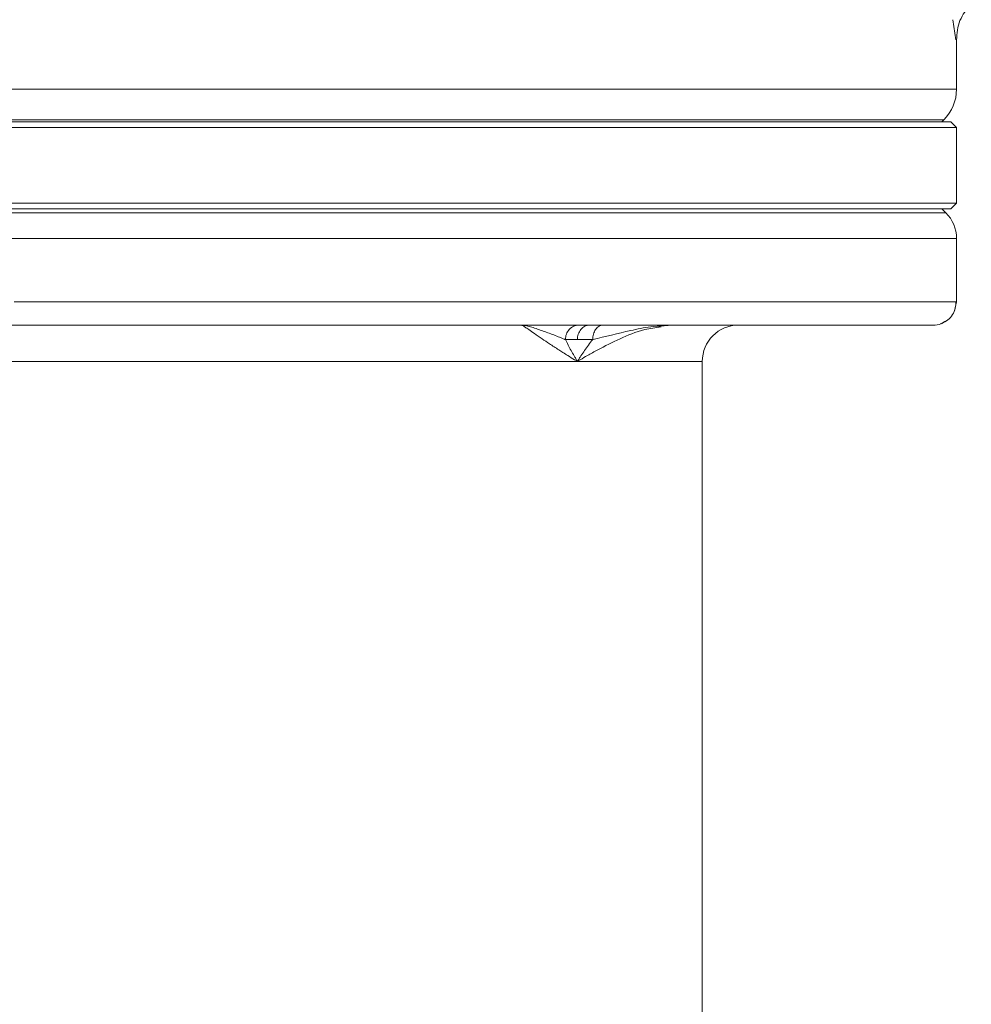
# Model space of a CAD drawing. Header units: millimetres. Extents: x 38 to 1003, y -143 to 975.
# Tile 14 of 29: x 284 to 350, y 639 to 707. Entities that reach past the tile are written whole.
import ezdxf

# ---------------------------------------------------------------- set-up
doc = ezdxf.new("R2010")
doc.units = ezdxf.units.MM

msp = doc.modelspace()

# ---------------------------------------------------------------- linework, layer by layer
at = {"color": 8, "linetype": 'Continuous', "lineweight": 15}
for p, q in [((348.71, 707.182), (348.92, 705.803)), ((223.966, 702.402), (348.966, 702.402)), ((224.698, 693.891), (348.234, 693.891)), ((234.175, 692.124), (348.966, 692.124)), ((322.872, 683.659), (331.466, 683.659))]:
    msp.add_line(p, q, dxfattribs=at)
at = {"color": 7, "linetype": 'Continuous', "lineweight": 15}
for p, q in [((348.966, 702.402), (348.966, 705.803)), ((224.366, 700.159), (348.114, 700.159)), ((224.845, 700.28), (348.087, 700.28)), ((347.966, 700.159), (348.087, 700.28)), ((348.114, 700.159), (348.566, 700.159)), ((348.966, 699.759), (348.566, 700.159)), ((348.511, 699.759), (223.966, 699.759)), ((348.966, 699.759), (348.511, 699.759)), ((348.966, 694.559), (348.966, 699.759)), ((223.966, 694.559), (348.966, 694.559)), ((348.566, 694.159), (224.366, 694.159)), ((348.234, 693.891), (347.966, 694.159)), ((348.566, 694.159), (348.966, 694.559)), ((348.966, 687.759), (348.966, 692.124)), ((348.966, 687.759), (348.831, 687.133)), ((328.461, 686.072), (328.829, 686.135)), ((328.461, 686.072), (328.829, 686.135)), ((328.833, 686.111), (329.427, 686.159)), ((272.56, 683.659), (322.872, 683.659)), ((331.466, 632.659), (331.466, 683.659))]:
    msp.add_line(p, q, dxfattribs=at)
at = {"color": 7, "linetype": 'Continuous', "lineweight": 15, "flags": 128}
msp.add_lwpolyline([(348.966, 687.759), (348.783, 687.759), (348.234, 687.759), (347.323, 687.759), (346.056, 687.759), (344.438, 687.759), (342.481, 687.759), (340.196, 687.759), (337.595, 687.759), (334.694, 687.759), (331.511, 687.759), (328.064, 687.759), (324.372, 687.759), (320.459, 687.759), (316.346, 687.759), (312.057, 687.759), (307.619, 687.759), (303.057, 687.759), (298.397, 687.759), (293.668, 687.759), (288.896, 687.759), (284.11, 687.759)], dxfattribs=at)
at = {"color": 7, "linetype": 'Continuous', "lineweight": 15}
for centre, radius, start, end in [((345.966, 702.402), 3, 315, 0), ((346.466, 692.124), 2.5, 0, 45), ((333.966, 683.659), 2.5, 90, 180)]:
    msp.add_arc(centre, radius, start, end, dxfattribs=at)
for points, knots in [([(348.966, 705.592), (348.982, 706.068), (349.014, 707.013), (349.772, 708.048), (349.92, 708.199), (349.984, 708.264)], [0, 0, 0, 0, 0.365219, 0.725561, 1, 1, 1, 1]), ([(347.955, 686.271), (348.1, 686.344), (348.392, 686.491), (348.715, 686.871), (348.91, 687.313), (348.921, 687.612), (348.926, 687.759)], [0, 0, 0, 0, 0.251255, 0.505072, 0.756089, 1, 1, 1, 1]), ([(347.366, 686.159), (347.365, 686.159), (347.363, 686.159), (347.347, 686.159), (347.321, 686.159), (347.285, 686.159), (347.238, 686.159), (347.181, 686.159), (347.114, 686.159), (347.036, 686.159), (346.948, 686.159), (346.85, 686.159), (346.578, 686.159), (346.01, 686.159), (344.921, 686.159), (343.532, 686.159), (341.848, 686.159), (339.88, 686.159), (336.888, 686.159), (332.486, 686.159), (326.258, 686.159), (319.211, 686.159), (311.488, 686.159), (303.252, 686.159), (294.669, 686.159), (285.919, 686.159), (278.632, 686.159), (272.904, 686.159), (268.675, 686.159), (264.538, 686.159), (260.514, 686.159), (256.624, 686.159), (253.719, 686.159), (251.707, 686.159), (250.52, 686.159), (249.353, 686.159), (248.209, 686.159), (247.084, 686.159), (246.353, 686.159), (245.987, 686.159)], [0, 0, 0, 0, 0.0056914, 0.0113785, 0.0170621, 0.0227433, 0.0284231, 0.0341024, 0.0397822, 0.0454634, 0.051147, 0.0568341, 0.0625255, 0.0937914, 0.1250613, 0.1563056, 0.187554, 0.2188226, 0.2500952, 0.3125523, 0.3750408, 0.437524, 0.4999855, 0.5624851, 0.6249363, 0.6874345, 0.7499, 0.7811577, 0.8124194, 0.8436834, 0.8749515, 0.906197, 0.9374464, 0.9478809, 0.9583039, 0.9687213, 0.9791391, 0.9895633, 1, 1, 1, 1]), ([(322.872, 683.659), (322.808, 683.697), (322.584, 683.83), (322.251, 684.036), (321.888, 684.263), (321.461, 684.536), (320.973, 684.854), (320.41, 685.231), (319.924, 685.565), (319.584, 685.802), (319.382, 685.941), (319.268, 686.019), (319.174, 686.081), (319.1, 686.125), (319.045, 686.153), (319.024, 686.157), (319.013, 686.159)], [0, 0, 0, 0, 0.036621, 0.127967, 0.195698, 0.255762, 0.392396, 0.510022, 0.644088, 0.760328, 0.806024, 0.849365, 0.890385, 0.929127, 0.965642, 1, 1, 1, 1]), ([(319.013, 686.159), (319.098, 686.159), (319.197, 686.146), (319.41, 686.103), (319.525, 686.073), (319.886, 685.968), (320.149, 685.879), (320.688, 685.688), (320.964, 685.585), (321.376, 685.427), (321.513, 685.374), (321.717, 685.293), (321.784, 685.267), (321.884, 685.226), (321.918, 685.213), (321.967, 685.193), (321.984, 685.186), (322.017, 685.171), (322.033, 685.163), (322.05, 685.159)], [0, 0, 0, 0, 0.125, 0.125, 0.25, 0.25, 0.5, 0.5, 0.75, 0.75, 0.875, 0.875, 0.9375, 0.9375, 0.96875, 0.96875, 0.984375, 0.984375, 1, 1, 1, 1]), ([(322.95, 686.159), (322.844, 686.159), (322.73, 686.138), (322.508, 686.04), (322.402, 685.964), (322.226, 685.769), (322.157, 685.65), (322.069, 685.404), (322.05, 685.277), (322.05, 685.159)], [0, 0, 0, 0, 0.25, 0.25, 0.5, 0.5, 0.75, 0.75, 1, 1, 1, 1]), ([(323.681, 686.159), (323.586, 686.159), (323.483, 686.138), (323.283, 686.04), (323.188, 685.964), (323.03, 685.769), (322.968, 685.65), (322.889, 685.404), (322.872, 685.277), (322.872, 685.159)], [0, 0, 0, 0, 0.25, 0.25, 0.5, 0.5, 0.75, 0.75, 1, 1, 1, 1]), ([(324.616, 686.159), (324.535, 686.159), (324.447, 686.138), (324.276, 686.04), (324.194, 685.964), (324.059, 685.769), (324.006, 685.65), (323.939, 685.404), (323.924, 685.277), (323.924, 685.159)], [0, 0, 0, 0, 0.25, 0.25, 0.5, 0.5, 0.75, 0.75, 1, 1, 1, 1]), ([(348.371, 686.516), (348.23, 686.439), (348.067, 686.351), (347.754, 686.168), (347.547, 686.163), (347.366, 686.159)], [0, 0, 0, 0, 0.445834, 0.515078, 1, 1, 1, 1]), ([(322.872, 683.659), (322.852, 683.69), (322.833, 683.722), (322.795, 683.785), (322.776, 683.816), (322.719, 683.911), (322.682, 683.974), (322.572, 684.162), (322.501, 684.288), (322.296, 684.664), (322.168, 684.913), (322.05, 685.159)], [0, 0, 0, 0, 0.0625, 0.0625, 0.125, 0.125, 0.25, 0.25, 0.5, 0.5, 1, 1, 1, 1]), ([(323.924, 685.159), (323.728, 684.913), (323.543, 684.664), (323.28, 684.288), (323.195, 684.162), (323.071, 683.974), (323.031, 683.911), (322.97, 683.816), (322.95, 683.785), (322.911, 683.722), (322.892, 683.69), (322.872, 683.659)], [0, 0, 0, 0, 0.5, 0.5, 0.75, 0.75, 0.875, 0.875, 0.9375, 0.9375, 1, 1, 1, 1])]:
    msp.add_open_spline(points, degree=3, knots=knots, dxfattribs=at)
at = {"color": 8, "linetype": 'Continuous', "lineweight": 15}
for points, knots in [([(328.632, 686.03), (328.247, 685.98), (327.174, 685.84), (325.779, 685.207), (324.505, 684.591), (323.622, 684.099), (323.182, 683.843), (322.964, 683.713), (322.899, 683.675), (322.879, 683.663), (322.872, 683.659)], [0, 0, 0, 0, 0.155264, 0.433241, 0.715755, 0.85778, 0.959298, 0.987247, 0.995523, 1, 1, 1, 1]), ([(323.924, 685.159), (324.792, 685.372), (326.1, 685.692), (327.708, 686.041), (328.523, 686.092), (328.833, 686.111)], [0, 0, 0, 0, 0.5499328, 0.8288617, 1, 1, 1, 1])]:
    msp.add_open_spline(points, degree=3, knots=knots, dxfattribs=at)
at = {"color": 7, "linetype": 'Continuous', "lineweight": 15}
for points in [[(322.872, 685.159), (322.558, 685.159), (322.282, 685.159), (322.05, 685.159)], [(323.924, 685.159), (323.538, 685.159), (323.186, 685.159), (322.872, 685.159)]]:
    msp.add_open_spline(points, degree=3, dxfattribs=at)

doc.saveas('drawing.dxf')
